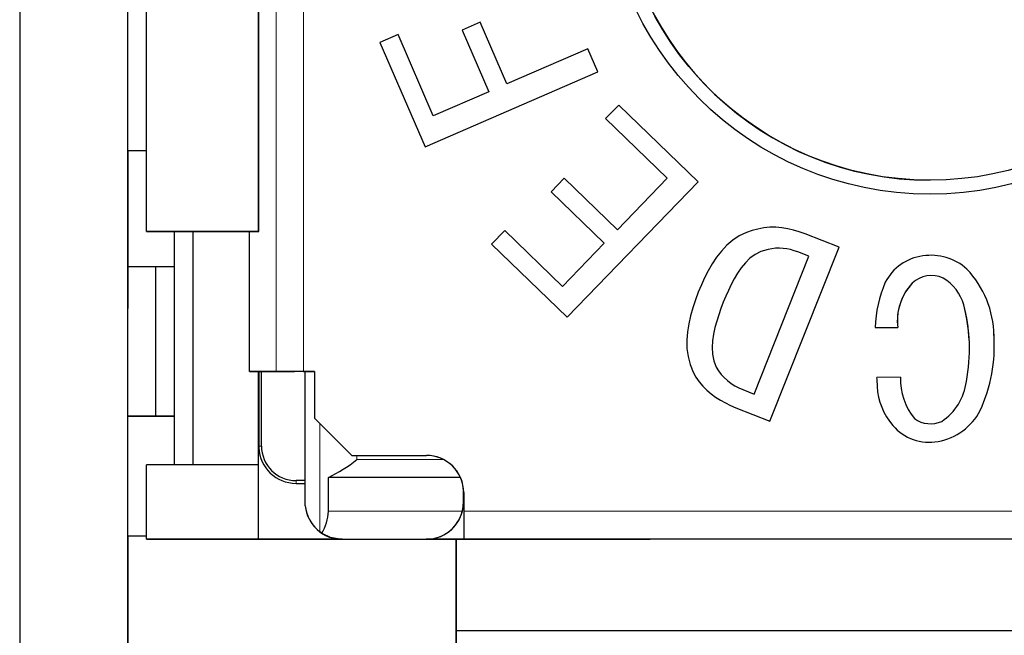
# Model space of a CAD drawing. Header units: millimetres. Extents: x 17 to 414, y 5 to 292.
# Tile 16 of 53: x 192.26 to 197.54, y 41.71 to 45.01. Entities that reach past the tile are written whole.
import ezdxf

# ---------------------------------------------------------------- set-up
doc = ezdxf.new("R2010")
doc.units = ezdxf.units.MM

msp = doc.modelspace()

# ---------------------------------------------------------------- linework, layer by layer
at = {"color": 7, "linetype": 'Continuous', "lineweight": 25}
for p, q in [((192.2616, 105.1973), (192.2616, 25.7902)), ((192.8419, 26.475), (192.8419, 49.2183)), ((192.8419, 43.9896), (192.8419, 45.2098)), ((192.9419, 43.876), (192.9419, 45.226)), ((193.5419, 45.226), (193.5419, 43.876)), ((193.5419, 43.876), (193.5419, 45.226)), ((194.7309, 44.998), (194.6339, 44.956)), ((194.8739, 44.668), (194.7309, 44.998)), ((194.2899, 44.932), (194.1919, 44.89)), ((194.4789, 44.496), (194.2899, 44.932)), ((194.6339, 44.956), (194.7769, 44.626)), ((194.6339, 44.956), (194.6339, 44.956)), ((194.6339, 44.956), (194.7769, 44.626)), ((194.1919, 44.89), (194.4359, 44.33)), ((194.1919, 44.89), (194.1919, 44.89)), ((194.1919, 44.89), (194.4359, 44.33)), ((195.3069, 44.856), (194.8739, 44.668)), ((195.3609, 44.732), (195.3069, 44.856)), ((194.4359, 44.33), (195.3609, 44.732)), ((194.4359, 44.33), (195.3609, 44.732)), ((195.3609, 44.732), (195.3609, 44.732)), ((194.7769, 44.626), (194.4789, 44.496)), ((195.4729, 44.554), (195.4019, 44.482)), ((195.8989, 44.142), (195.4729, 44.554)), ((195.4019, 44.482), (195.7329, 44.162)), ((195.4019, 44.482), (195.4019, 44.482)), ((195.4019, 44.482), (195.7329, 44.162)), ((192.9419, 44.3093), (192.8419, 44.3093)), ((192.8419, 44.3093), (192.8419, 43.4633)), ((194.4359, 44.33), (194.4359, 44.33)), ((195.1809, 44.162), (195.1109, 44.089)), ((195.4659, 43.886), (195.1809, 44.162)), ((195.1959, 43.417), (195.8989, 44.142)), ((195.1959, 43.417), (195.8989, 44.142)), ((195.7329, 44.162), (195.4659, 43.886)), ((195.8989, 44.142), (195.8989, 44.142)), ((195.1109, 44.089), (195.3949, 43.813)), ((195.1109, 44.089), (195.1109, 44.089)), ((195.1109, 44.089), (195.3949, 43.813)), ((193.5419, 43.876), (192.9419, 43.876)), ((192.9419, 43.876), (193.5429, 43.876)), ((192.9419, 43.876), (192.9419, 43.876)), ((193.1919, 43.876), (193.0919, 43.876)), ((193.0919, 42.626), (193.0919, 43.876)), ((193.5419, 43.876), (193.1919, 43.876)), ((193.1919, 42.626), (193.1919, 43.876)), ((193.4936, 43.126), (193.4936, 43.876)), ((193.4936, 43.876), (193.5419, 43.876)), ((193.5419, 43.876), (193.5419, 43.876)), ((193.5419, 43.876), (193.5419, 43.876)), ((194.8619, 43.882), (194.7909, 43.809)), ((195.1709, 43.582), (194.8619, 43.882)), ((196.1577, 43.8715), (196.1195, 43.8532)), ((196.1884, 43.8811), (196.1577, 43.8715)), ((196.2194, 43.8897), (196.1884, 43.8811)), ((196.251, 43.8958), (196.2194, 43.8897)), ((196.283, 43.899), (196.251, 43.8958)), ((196.3152, 43.8993), (196.283, 43.899)), ((196.3473, 43.8967), (196.3152, 43.8993)), ((196.3791, 43.8915), (196.3473, 43.8967)), ((196.4104, 43.884), (196.3791, 43.8915)), ((196.4412, 43.8746), (196.4104, 43.884)), ((196.4717, 43.8644), (196.4412, 43.8746)), ((195.3949, 43.813), (195.1709, 43.582)), ((196.0841, 43.8299), (196.0521, 43.8022)), ((196.1195, 43.8532), (196.0841, 43.8299)), ((196.6543, 43.7918), (196.4717, 43.8644)), ((194.7909, 43.809), (195.1959, 43.417)), ((194.7909, 43.809), (194.7909, 43.809)), ((194.7909, 43.809), (195.1959, 43.417)), ((196.0231, 43.7714), (195.9971, 43.738)), ((196.0521, 43.8022), (196.0231, 43.7714)), ((196.235, 43.7692), (196.2044, 43.7529)), ((196.235, 43.7692), (196.2044, 43.7529)), ((196.2544, 43.775), (196.235, 43.7692)), ((196.2544, 43.775), (196.235, 43.7692)), ((196.235, 43.7692), (196.235, 43.7692)), ((196.274, 43.7801), (196.2544, 43.775)), ((196.274, 43.7801), (196.2544, 43.775)), ((196.2544, 43.775), (196.2544, 43.775)), ((196.2939, 43.784), (196.274, 43.7801)), ((196.2939, 43.784), (196.274, 43.7801)), ((196.274, 43.7801), (196.274, 43.7801)), ((196.283, 42.8587), (196.6543, 43.7918)), ((196.283, 42.8587), (196.6543, 43.7918)), ((196.314, 43.7863), (196.2939, 43.784)), ((196.314, 43.7863), (196.2939, 43.784)), ((196.2939, 43.784), (196.2939, 43.784)), ((196.3343, 43.7869), (196.314, 43.7863)), ((196.3343, 43.7869), (196.314, 43.7863)), ((196.314, 43.7863), (196.314, 43.7863)), ((196.3545, 43.7859), (196.3343, 43.7869)), ((196.3343, 43.7869), (196.3343, 43.7869)), ((196.3545, 43.7859), (196.3343, 43.7869)), ((196.3746, 43.7833), (196.3545, 43.7859)), ((196.3545, 43.7859), (196.3545, 43.7859)), ((196.3746, 43.7833), (196.3545, 43.7859)), ((196.3944, 43.779), (196.3746, 43.7833)), ((196.3746, 43.7833), (196.3746, 43.7833)), ((196.3944, 43.779), (196.3746, 43.7833)), ((196.4139, 43.7735), (196.3944, 43.779)), ((196.3944, 43.779), (196.3944, 43.779)), ((196.4139, 43.7735), (196.3944, 43.779)), ((196.4332, 43.7673), (196.4139, 43.7735)), ((196.4139, 43.7735), (196.4139, 43.7735)), ((196.4332, 43.7673), (196.4139, 43.7735)), ((196.4923, 43.744), (196.4332, 43.7673)), ((196.4332, 43.7673), (196.4332, 43.7673)), ((196.4923, 43.744), (196.4332, 43.7673)), ((196.6543, 43.7918), (196.6543, 43.7918)), ((195.9971, 43.738), (195.9737, 43.7027)), ((196.1519, 43.708), (196.13, 43.681)), ((196.1519, 43.708), (196.13, 43.681)), ((196.1763, 43.7326), (196.1519, 43.708)), ((196.1763, 43.7326), (196.1519, 43.708)), ((196.1519, 43.708), (196.1519, 43.708)), ((196.2044, 43.7529), (196.1763, 43.7326)), ((196.2044, 43.7529), (196.1763, 43.7326)), ((196.1763, 43.7326), (196.1763, 43.7326)), ((196.1998, 43.0045), (196.4923, 43.744)), ((196.2044, 43.7529), (196.2044, 43.7529)), ((192.9919, 43.686), (192.8419, 43.686)), ((192.9919, 42.886), (192.9919, 43.686)), ((192.9919, 42.886), (192.9919, 43.686)), ((192.9919, 43.686), (192.9919, 43.686)), ((193.0919, 43.686), (192.9919, 43.686)), ((195.9527, 43.6659), (195.9337, 43.6281)), ((195.9737, 43.7027), (195.9527, 43.6659)), ((196.13, 43.681), (196.1103, 43.6525)), ((196.13, 43.681), (196.1103, 43.6525)), ((196.13, 43.681), (196.13, 43.681)), ((195.9337, 43.6281), (195.9161, 43.5896)), ((196.0925, 43.6227), (196.0762, 43.5921)), ((196.0925, 43.6227), (196.0762, 43.5921)), ((196.1103, 43.6525), (196.0925, 43.6227)), ((196.1103, 43.6525), (196.0925, 43.6227)), ((196.0925, 43.6227), (196.0925, 43.6227)), ((196.1103, 43.6525), (196.1103, 43.6525)), ((197.2119, 43.626), (197.2119, 43.626)), ((195.8992, 43.5507), (195.8843, 43.5091)), ((195.9161, 43.5896), (195.8992, 43.5507)), ((196.0612, 43.5608), (196.0472, 43.5291)), ((196.0612, 43.5608), (196.0472, 43.5291)), ((196.0762, 43.5921), (196.0612, 43.5608)), ((196.0762, 43.5921), (196.0612, 43.5608)), ((196.0612, 43.5608), (196.0612, 43.5608)), ((196.0762, 43.5921), (196.0762, 43.5921)), ((197.0469, 43.599), (197.0469, 43.599)), ((195.8843, 43.5091), (195.8703, 43.4671)), ((196.0336, 43.4972), (196.0212, 43.4635)), ((196.0336, 43.4972), (196.0212, 43.4635)), ((196.0472, 43.5291), (196.0336, 43.4972)), ((196.0472, 43.5291), (196.0336, 43.4972)), ((196.0336, 43.4972), (196.0336, 43.4972)), ((195.8703, 43.4671), (195.858, 43.4246)), ((196.0212, 43.4635), (196.0093, 43.4296)), ((196.0212, 43.4635), (196.0093, 43.4296)), ((197.3229, 43.483), (197.3229, 43.483)), ((195.1959, 43.417), (195.1959, 43.417)), ((195.858, 43.4246), (195.8482, 43.3815)), ((195.9984, 43.3954), (195.9891, 43.3608)), ((195.9984, 43.3954), (195.9891, 43.3608)), ((196.0093, 43.4296), (195.9984, 43.3954)), ((196.0093, 43.4296), (195.9984, 43.3954)), ((195.9984, 43.3954), (195.9984, 43.3954)), ((196.0093, 43.4296), (196.0093, 43.4296)), ((195.8412, 43.3378), (195.8374, 43.2937)), ((195.8482, 43.3815), (195.8412, 43.3378)), ((195.9891, 43.3608), (195.9816, 43.3257)), ((195.9891, 43.3608), (195.9816, 43.3257)), ((195.9891, 43.3608), (195.9891, 43.3608)), ((196.8479, 43.361), (196.9689, 43.361)), ((196.8479, 43.361), (196.9689, 43.361)), ((196.8479, 43.361), (196.8479, 43.361)), ((196.9689, 43.361), (196.9689, 43.361)), ((195.8374, 43.2937), (195.8381, 43.2495)), ((195.9765, 43.2902), (195.9744, 43.2544)), ((195.9765, 43.2902), (195.9744, 43.2544)), ((195.9816, 43.3257), (195.9765, 43.2902)), ((195.9816, 43.3257), (195.9765, 43.2902)), ((195.9765, 43.2902), (195.9765, 43.2902)), ((195.9816, 43.3257), (195.9816, 43.3257)), ((197.4843, 43.3364), (197.4843, 43.3364)), ((197.4849, 43.319), (197.4843, 43.3364)), ((197.4855, 43.3074), (197.4855, 43.3074)), ((195.8381, 43.2495), (195.8447, 43.2058)), ((195.8381, 43.2495), (195.8381, 43.2495)), ((195.8381, 43.2495), (195.8447, 43.2058)), ((195.9744, 43.2544), (195.976, 43.2186)), ((195.9744, 43.2544), (195.9744, 43.2544)), ((195.8447, 43.2058), (195.8567, 43.1632)), ((195.8447, 43.2058), (195.8447, 43.2058)), ((195.8447, 43.2058), (195.8567, 43.1632)), ((195.976, 43.2186), (195.9826, 43.1833)), ((195.9826, 43.1833), (195.9948, 43.1496)), ((192.8419, 41.9234), (192.8419, 43.1436)), ((193.4936, 43.126), (193.5427, 43.126)), ((193.6359, 43.126), (193.4936, 43.126)), ((193.5419, 42.226), (193.5419, 43.126)), ((193.5419, 42.626), (193.5419, 43.126)), ((193.5427, 43.126), (193.6011, 43.126)), ((193.5429, 43.126), (193.5429, 42.726)), ((193.5577, 42.726), (193.5577, 43.126)), ((193.6011, 43.126), (193.7342, 43.126)), ((193.8419, 43.126), (193.7834, 43.126)), ((193.7834, 43.126), (193.8419, 43.126)), ((193.7919, 42.5409), (193.7919, 43.126)), ((193.8419, 43.126), (193.8419, 42.876)), ((195.8567, 43.1632), (195.8715, 43.1215)), ((195.8567, 43.1632), (195.8567, 43.1632)), ((195.8567, 43.1632), (195.8715, 43.1215)), ((195.8715, 43.1215), (195.887, 43.0953)), ((195.8715, 43.1215), (195.8715, 43.1215)), ((195.8715, 43.1215), (195.887, 43.0953)), ((195.887, 43.0953), (195.9041, 43.0702)), ((195.887, 43.0953), (195.887, 43.0953)), ((195.887, 43.0953), (195.9041, 43.0702)), ((196.9839, 43.095), (196.8559, 43.094)), ((196.8561, 43.0885), (196.8561, 43.0885)), ((196.9839, 43.095), (196.9839, 43.095)), ((196.9839, 43.095), (196.9841, 43.0683)), ((195.9041, 43.0702), (195.9235, 43.0467)), ((195.9041, 43.0702), (195.9041, 43.0702)), ((195.9041, 43.0702), (195.9235, 43.0467)), ((195.9235, 43.0467), (195.9449, 43.0252)), ((195.9235, 43.0467), (195.9235, 43.0467)), ((195.9235, 43.0467), (195.9449, 43.0252)), ((195.9449, 43.0252), (195.9681, 43.0055)), ((195.9449, 43.0252), (195.9449, 43.0252)), ((195.9449, 43.0252), (195.9681, 43.0055)), ((196.1392, 43.0284), (196.1998, 43.0045)), ((196.859, 43.0423), (196.859, 43.0423)), ((195.9681, 43.0055), (195.9927, 42.9876)), ((195.9681, 43.0055), (195.9681, 43.0055)), ((195.9681, 43.0055), (195.9927, 42.9876)), ((195.9927, 42.9876), (196.0185, 42.9715)), ((195.9927, 42.9876), (195.9927, 42.9876)), ((195.9927, 42.9876), (196.0185, 42.9715)), ((196.0185, 42.9715), (196.0453, 42.957)), ((196.0185, 42.9715), (196.0185, 42.9715)), ((196.0185, 42.9715), (196.0453, 42.957)), ((196.0453, 42.957), (196.0727, 42.9439)), ((196.0453, 42.957), (196.0453, 42.957)), ((196.0453, 42.957), (196.0727, 42.9439)), ((196.0727, 42.9439), (196.1005, 42.9313)), ((196.0727, 42.9439), (196.0727, 42.9439)), ((196.0727, 42.9439), (196.1005, 42.9313)), ((196.1005, 42.9313), (196.283, 42.8587)), ((196.1005, 42.9313), (196.1005, 42.9313)), ((196.1005, 42.9313), (196.283, 42.8587)), ((197.4109, 42.916), (197.4109, 42.916)), ((192.9919, 42.886), (192.8419, 42.886)), ((192.9919, 42.886), (192.9919, 42.886)), ((192.9919, 42.886), (193.0919, 42.886)), ((193.0919, 42.886), (192.9919, 42.886)), ((193.8419, 42.876), (194.0419, 42.676)), ((193.8419, 42.876), (194.0419, 42.676)), ((193.8419, 42.876), (193.8419, 42.876)), ((196.283, 42.8587), (196.283, 42.8587)), ((196.9429, 42.836), (196.9429, 42.836)), ((193.5429, 42.726), (193.5431, 42.7162)), ((193.5431, 42.7162), (193.5431, 42.7162)), ((197.1849, 42.751), (197.1849, 42.751)), ((194.0419, 42.676), (194.4419, 42.676)), ((194.0419, 42.676), (194.0919, 42.676)), ((194.0419, 42.676), (194.0419, 42.676)), ((194.0919, 42.676), (194.4419, 42.676)), ((194.0919, 42.676), (194.0919, 42.676)), ((192.9419, 42.226), (192.9419, 42.626)), ((193.5419, 42.626), (192.9419, 42.626)), ((193.5419, 42.226), (193.5419, 42.626)), ((193.5419, 42.626), (193.5419, 42.626)), ((194.6244, 42.5577), (193.9164, 42.5577)), ((193.9164, 42.376), (193.9164, 42.5577)), ((193.7919, 42.5409), (193.7429, 42.5409)), ((193.7429, 42.526), (193.7919, 42.526)), ((193.7429, 42.526), (193.7919, 42.526)), ((193.7919, 42.406), (193.7919, 42.5409)), ((194.6409, 42.426), (194.6409, 42.496)), ((194.6409, 42.426), (194.6409, 42.496)), ((194.6419, 42.476), (194.6419, 42.376)), ((193.7919, 42.406), (193.7919, 42.406)), ((194.6419, 42.376), (194.6419, 42.226)), ((192.9419, 42.2431), (192.8419, 42.2431)), ((192.8419, 42.2431), (192.8419, 41.3971)), ((193.5419, 42.226), (192.9419, 42.226)), ((192.9419, 42.226), (193.9909, 42.226)), ((192.9419, 42.226), (192.9419, 42.226)), ((193.5419, 42.226), (193.5419, 42.226)), ((193.9909, 42.226), (193.5419, 42.226)), ((193.9909, 42.226), (194.4409, 42.226)), ((193.9909, 42.226), (194.4409, 42.226)), ((194.9419, 42.226), (194.4409, 42.226)), ((194.4409, 42.226), (194.9419, 42.226)), ((194.6011, 41.426), (194.6011, 42.226)), ((194.6011, 42.226), (194.6011, 41.736)), ((199.6419, 42.226), (194.6419, 42.226)), ((194.6419, 42.226), (194.9419, 42.226)), ((194.6419, 42.226), (194.6419, 42.226)), ((194.9419, 42.226), (195.6419, 42.226)), ((195.5419, 42.226), (195.5419, 42.226)), ((195.5919, 42.226), (195.5919, 42.226)), ((195.5919, 42.226), (195.6419, 42.226)), ((198.6919, 42.226), (195.5919, 42.226)), ((195.6419, 42.226), (195.6419, 42.226)), ((194.6011, 41.736), (194.6011, 41.426)), ((201.1045, 41.736), (194.6011, 41.736))]:
    msp.add_line(p, q, dxfattribs=at)
at = {"color": 8, "linetype": 'Continuous', "lineweight": 18}
for p, q in [((193.6359, 43.126), (193.6359, 48.526)), ((193.7834, 43.126), (193.7834, 48.526)), ((197.1419, 44.151), (197.1419, 44.151)), ((196.0472, 43.5291), (196.0472, 43.5291)), ((196.0212, 43.4635), (196.0212, 43.4635)), ((193.87, 42.2667), (193.87, 42.8479)), ((193.5577, 42.726), (193.5429, 42.726)), ((194.0684, 42.6531), (194.0684, 42.676)), ((194.5349, 42.6531), (194.0684, 42.6531)), ((194.4419, 42.676), (194.4419, 42.676)), ((193.7429, 42.5409), (193.7429, 42.526)), ((193.7429, 42.526), (193.7429, 42.526)), ((194.6409, 42.426), (194.6409, 42.426)), ((193.9164, 42.376), (194.6345, 42.376)), ((194.6419, 42.376), (199.6419, 42.376)), ((193.9909, 42.226), (193.9909, 42.226)), ((194.4409, 42.226), (194.4409, 42.226))]:
    msp.add_line(p, q, dxfattribs=at)
at = {"color": 7, "linetype": 'Continuous', "lineweight": 25, "flags": 128}
for points in [[(193.7834, 43.126), (193.7575, 43.126), (193.7325, 43.126), (193.7089, 43.126), (193.6876, 43.126), (193.6691, 43.126), (193.6541, 43.126), (193.6429, 43.126), (193.6359, 43.126)], [(193.7834, 43.126), (193.7748, 43.126), (193.7664, 43.126), (193.7585, 43.126), (193.7514, 43.126), (193.7453, 43.126), (193.7403, 43.126), (193.7366, 43.126), (193.7342, 43.126)], [(192.8419, 42.886), (192.8448, 42.886), (192.8533, 42.886), (192.8672, 42.886), (192.8858, 42.886), (192.9085, 42.886), (192.9345, 42.886), (192.9626, 42.886), (192.9919, 42.886)], [(193.8821, 42.2582), (193.8739, 42.2638), (193.87, 42.2667)], [(193.8821, 42.2582), (193.9255, 42.2371), (193.9909, 42.226)]]:
    msp.add_lwpolyline(points, dxfattribs=at)
at = {"color": 7, "linetype": 'Continuous', "lineweight": 25}
for radius in [1.75, 1.675]:
    msp.add_circle((197.1419, 45.826), radius, dxfattribs=at)
for centre, radius, start, end in [((197.1419, 45.826), 1.675, 182.8212, 270), ((197.1366, 43.4832), 0.264, 97.3387, 152.7601), ((197.1483, 43.4627), 0.286, 47.9486, 99.1415), ((196.9539, 43.3103), 0.531, 0.9409, 43.3816), ((197.5245, 43.3382), 0.677, 156.8773, 178.0651), ((197.1485, 43.4956), 0.145, 64.0863, 134.5004), ((197.1485, 43.4956), 0.145, 64.0863, 134.5004), ((197.0909, 43.4176), 0.241, 15.7599, 59.879), ((197.0909, 43.4176), 0.241, 15.7599, 59.879), ((197.2606, 43.3972), 0.294, 136.6439, 187.0649), ((197.2606, 43.3972), 0.294, 136.6439, 182.8212), ((196.4132, 43.2463), 0.94, 349.3157, 14.5862), ((196.4132, 43.2463), 0.94, 2.8212, 14.5862), ((196.6406, 43.2658), 0.846, 335.5809, 3.6093), ((196.6406, 43.2658), 0.846, 335.5809, 3.6093), ((196.2385, 43.2933), 0.2829, 210.5163, 249.4549), ((198.2564, 43.1575), 1.402, 182.5936, 184.5591), ((198.2564, 43.1575), 1.402, 182.5936, 184.5591), ((197.3197, 43.0848), 0.336, 178.2591, 219.0748), ((197.1956, 43.0589), 0.337, 182.194, 221.4089), ((197.1956, 43.0589), 0.337, 182.194, 221.4089), ((197.0325, 43.1121), 0.307, 304.1591, 352.5065), ((197.1315, 43.0615), 0.315, 279.7629, 332.5026), ((197.1315, 43.0615), 0.315, 279.7629, 332.5026), ((197.145, 42.9934), 0.148, 234.4089, 293.8592), ((197.1361, 42.9993), 0.253, 220.1888, 281.1046), ((197.1361, 42.9993), 0.253, 220.1888, 281.1046), ((193.7429, 42.726), 0.2, 182.8212, 270), ((193.7429, 42.726), 0.1852, 180, 270), ((193.5772, 43.2671), 0.7863, 295.5624, 308.6662), ((194.4419, 42.476), 0.2, 0, 90), ((194.4419, 42.476), 0.2, 2.8212, 90), ((193.9909, 42.426), 0.2, 185.7324, 232.8076), ((193.9909, 42.426), 0.2, 185.732, 270), ((194.4409, 42.426), 0.2, 270, 0), ((194.4409, 42.426), 0.2, 345.5225, 0), ((193.6483, 42.3901), 0.2685, 330.562, 356.9861), ((194.4409, 42.426), 0.2, 270.0001, 345.5225)]:
    msp.add_arc(centre, radius, start, end, dxfattribs=at)
at = {"color": 8, "linetype": 'Continuous', "lineweight": 18}
msp.add_arc((193.7429, 42.726), 0.2, 182.8212, 270, dxfattribs=at)

doc.saveas('drawing.dxf')
